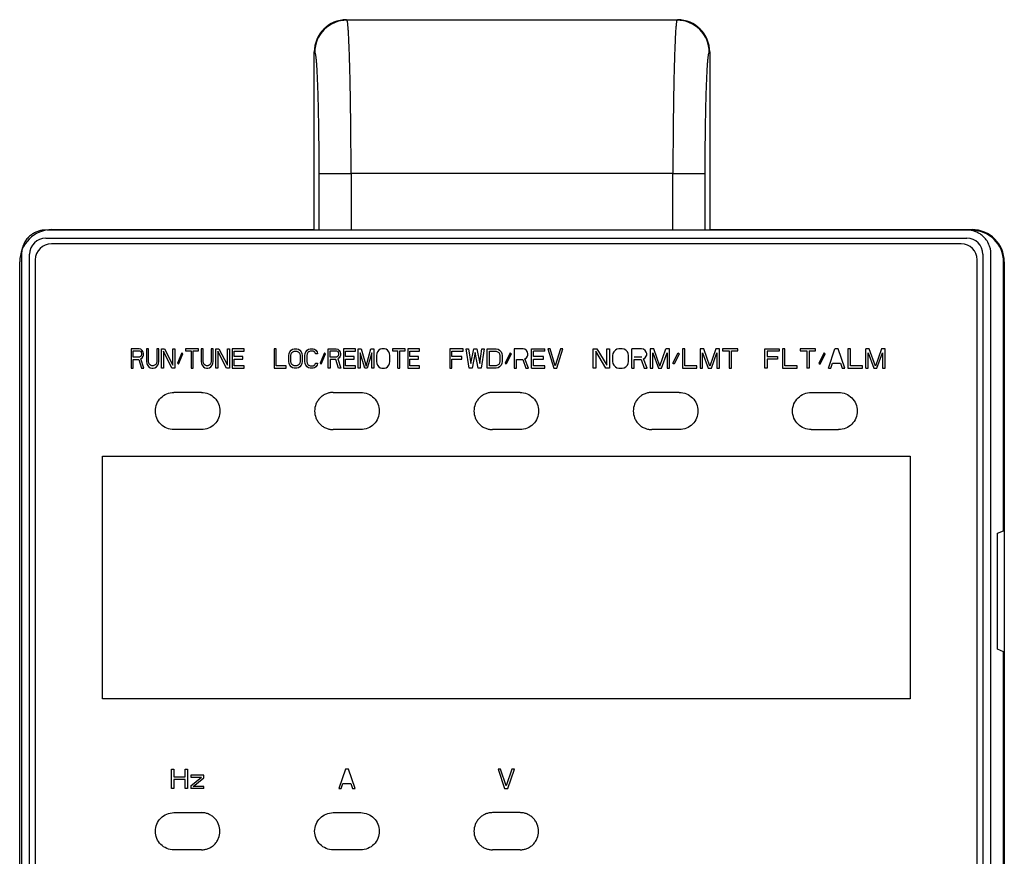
# Model space of a CAD drawing. Header units: millimetres. Extents: x 0 to 423, y 0 to 297.
# Tile 8 of 41: x 118 to 138, y 181 to 198. Entities that reach past the tile are written whole.
import ezdxf

# ---------------------------------------------------------------- set-up
doc = ezdxf.new("R2010")
doc.units = ezdxf.units.MM
doc.layers.add('实线', color=2, linetype='Continuous', lineweight=25)

msp = doc.modelspace()

# ---------------------------------------------------------------- linework, layer by layer
at = {"layer": '实线', "color": 2, "linetype": 'Continuous', "lineweight": 25, "true_color": 0xffff00}
for p, q in [((124.9195, 198.4641), (131.7469, 198.4641)), ((124.9292, 198.4544), (124.9195, 198.4641)), ((131.7372, 198.4544), (131.7469, 198.4641)), ((131.7372, 198.4544), (124.9292, 198.4544)), ((124.2539, 194.1351), (124.2539, 197.7985)), ((124.2636, 197.7888), (124.2539, 197.7985)), ((132.4028, 197.7888), (132.4125, 197.7985)), ((132.4125, 197.7985), (132.4125, 194.1351)), ((124.3478, 195.2929), (125.0134, 195.2929)), ((124.3478, 195.2929), (124.3478, 194.1264)), ((131.653, 195.2929), (125.0134, 195.2929)), ((125.0134, 195.2929), (125.0134, 194.1264)), ((131.653, 195.2929), (132.3186, 195.2929)), ((131.653, 194.1264), (131.653, 195.2929)), ((132.3186, 194.1264), (132.3186, 195.2929)), ((137.715, 194.1264), (118.7353, 194.1264)), ((118.8426, 194.1351), (124.2539, 194.1351)), ((118.8426, 194.1264), (118.8426, 194.1351)), ((124.2539, 194.1351), (124.2655, 194.1264)), ((132.4009, 194.1264), (132.4125, 194.1351)), ((132.4125, 194.1351), (137.8238, 194.1351)), ((118.715, 193.9597), (137.715, 193.9597)), ((137.5983, 193.843), (118.8316, 193.843)), ((118.215, 193.6264), (118.215, 161.293)), ((118.3816, 161.293), (118.3816, 193.6264)), ((138.0483, 193.6264), (138.0483, 161.293)), ((138.215, 161.293), (138.215, 193.6264)), ((118.1766, 161.1679), (118.1766, 193.4691)), ((118.4983, 193.5097), (118.4983, 178.693)), ((137.9316, 181.0264), (137.9316, 193.5097)), ((138.4732, 193.4691), (138.4898, 193.4691)), ((138.4732, 187.9246), (138.4732, 193.4691)), ((138.4898, 193.4691), (138.4898, 161.1679)), ((120.475, 191.6764), (120.475, 191.2764)), ((120.6416, 191.6764), (120.475, 191.6764)), ((120.5166, 191.6338), (120.6486, 191.6338)), ((120.5166, 191.5062), (120.5166, 191.6338)), ((120.6764, 191.6679), (120.6416, 191.6764)), ((120.6486, 191.6338), (120.6694, 191.6253)), ((120.6694, 191.6253), (120.6833, 191.6083)), ((120.7041, 191.6423), (120.6764, 191.6679)), ((120.6833, 191.6083), (120.6903, 191.5828)), ((120.6903, 191.5572), (120.6833, 191.5317)), ((120.6903, 191.5828), (120.6903, 191.5572)), ((120.725, 191.6083), (120.7041, 191.6423)), ((120.7319, 191.5828), (120.725, 191.6083)), ((120.7319, 191.5487), (120.7319, 191.5828)), ((120.7944, 191.6764), (120.7944, 191.4125)), ((120.8361, 191.6764), (120.7944, 191.6764)), ((120.8361, 191.4125), (120.8361, 191.6764)), ((121.0028, 191.6764), (121.0028, 191.4125)), ((121.0444, 191.6764), (121.0028, 191.6764)), ((121.0444, 191.4125), (121.0444, 191.6764)), ((121.1, 191.6764), (121.1625, 191.6764)), ((121.1, 191.2764), (121.1, 191.6764)), ((121.1416, 191.6253), (121.1416, 191.2764)), ((121.3153, 191.2764), (121.1416, 191.6253)), ((121.1625, 191.6764), (121.3361, 191.336)), ((121.3361, 191.6764), (121.3778, 191.6764)), ((121.3361, 191.336), (121.3361, 191.6764)), ((121.3778, 191.6764), (121.3778, 191.2764)), ((121.5236, 191.5913), (121.4333, 191.3785)), ((121.4541, 191.3615), (121.5444, 191.5743)), ((121.5444, 191.5743), (121.5236, 191.5913)), ((121.6, 191.6764), (121.6, 191.6338)), ((121.8639, 191.6764), (121.6, 191.6764)), ((121.6, 191.6338), (121.7111, 191.6338)), ((121.7111, 191.6338), (121.7111, 191.2764)), ((121.7528, 191.6338), (121.8639, 191.6338)), ((121.7528, 191.2764), (121.7528, 191.6338)), ((121.8639, 191.6338), (121.8639, 191.6764)), ((121.9194, 191.6764), (121.9194, 191.4125)), ((121.9611, 191.6764), (121.9194, 191.6764)), ((121.9611, 191.4125), (121.9611, 191.6764)), ((122.1278, 191.6764), (122.1278, 191.4125)), ((122.1694, 191.6764), (122.1278, 191.6764)), ((122.1694, 191.4125), (122.1694, 191.6764)), ((122.225, 191.6764), (122.2875, 191.6764)), ((122.225, 191.2764), (122.225, 191.6764)), ((122.2666, 191.6253), (122.2666, 191.2764)), ((122.4403, 191.2764), (122.2666, 191.6253)), ((122.2875, 191.6764), (122.4611, 191.336)), ((122.4611, 191.6764), (122.5028, 191.6764)), ((122.4611, 191.336), (122.4611, 191.6764)), ((122.5028, 191.6764), (122.5028, 191.2764)), ((122.5583, 191.6764), (122.5583, 191.2764)), ((122.8083, 191.6764), (122.5583, 191.6764)), ((122.6, 191.6253), (122.8083, 191.6253)), ((122.6, 191.5147), (122.6, 191.6253)), ((122.8083, 191.6253), (122.8083, 191.6764)), ((123.4283, 191.6764), (123.4283, 191.2764)), ((123.4693, 191.6764), (123.4283, 191.6764)), ((123.4693, 191.3274), (123.4693, 191.6764)), ((123.729, 191.5402), (123.7358, 191.5828)), ((123.7358, 191.5828), (123.7495, 191.6168)), ((123.7495, 191.6168), (123.7768, 191.6508)), ((123.77, 191.5402), (123.7768, 191.5743)), ((123.7768, 191.6508), (123.8042, 191.6679)), ((123.7768, 191.5743), (123.7905, 191.5998)), ((123.7905, 191.5998), (123.811, 191.6168)), ((123.8042, 191.6679), (123.8383, 191.6764)), ((123.811, 191.6168), (123.8383, 191.6253)), ((123.8383, 191.6764), (123.893, 191.6764)), ((123.8383, 191.6253), (123.893, 191.6253)), ((123.893, 191.6764), (123.9272, 191.6679)), ((123.893, 191.6253), (123.9203, 191.6168)), ((123.9203, 191.6168), (123.9408, 191.5998)), ((123.9272, 191.6679), (123.9545, 191.6508)), ((123.9408, 191.5998), (123.9545, 191.5743)), ((123.9545, 191.6508), (123.9818, 191.6168)), ((123.9545, 191.5743), (123.9613, 191.5402)), ((123.9818, 191.6168), (123.9955, 191.5828)), ((123.9955, 191.5828), (124.0023, 191.5402)), ((124.057, 191.5402), (124.0638, 191.5828)), ((124.0638, 191.5828), (124.0775, 191.6168)), ((124.0775, 191.6168), (124.1048, 191.6508)), ((124.1048, 191.5743), (124.098, 191.5402)), ((124.1048, 191.6508), (124.1322, 191.6679)), ((124.1185, 191.5998), (124.1048, 191.5743)), ((124.139, 191.6168), (124.1185, 191.5998)), ((124.1322, 191.6679), (124.1664, 191.6764)), ((124.1664, 191.6253), (124.139, 191.6168)), ((124.1664, 191.6764), (124.2279, 191.6764)), ((124.2279, 191.6253), (124.1664, 191.6253)), ((124.2279, 191.6764), (124.262, 191.6679)), ((124.2552, 191.6168), (124.2279, 191.6253)), ((124.2757, 191.5998), (124.2552, 191.6168)), ((124.262, 191.6679), (124.2894, 191.6508)), ((124.2825, 191.5743), (124.2757, 191.5998)), ((124.3235, 191.5743), (124.2825, 191.5743)), ((124.2894, 191.6508), (124.3167, 191.6168)), ((124.3167, 191.6168), (124.3235, 191.5743)), ((124.467, 191.5913), (124.3782, 191.3785)), ((124.3987, 191.3615), (124.4875, 191.5743)), ((124.4875, 191.5743), (124.467, 191.5913)), ((124.5422, 191.6764), (124.7062, 191.6764)), ((124.5422, 191.2764), (124.5422, 191.6764)), ((124.5832, 191.5062), (124.5832, 191.6338)), ((124.5832, 191.6338), (124.713, 191.6338)), ((124.7062, 191.6764), (124.7404, 191.6679)), ((124.713, 191.6338), (124.7336, 191.6253)), ((124.7336, 191.6253), (124.7472, 191.6083)), ((124.7404, 191.6679), (124.7677, 191.6423)), ((124.7472, 191.6083), (124.7541, 191.5828)), ((124.7541, 191.5572), (124.7472, 191.5317)), ((124.7541, 191.5828), (124.7541, 191.5572)), ((124.7677, 191.6423), (124.7882, 191.6083)), ((124.7882, 191.6083), (124.7951, 191.5828)), ((124.7951, 191.5828), (124.7951, 191.5487)), ((124.8566, 191.6764), (124.8566, 191.2764)), ((125.1026, 191.6764), (124.8566, 191.6764)), ((124.8976, 191.6253), (125.1026, 191.6253)), ((124.8976, 191.5147), (124.8976, 191.6253)), ((125.1026, 191.6253), (125.1026, 191.6764)), ((125.1572, 191.6764), (125.2187, 191.6764)), ((125.1572, 191.2764), (125.1572, 191.6764)), ((125.1982, 191.5913), (125.1982, 191.2764)), ((125.2939, 191.2764), (125.1982, 191.5913)), ((125.2187, 191.6764), (125.3213, 191.3189)), ((125.3213, 191.3189), (125.4238, 191.6764)), ((125.4443, 191.5913), (125.3486, 191.2764)), ((125.4238, 191.6764), (125.4853, 191.6764)), ((125.4443, 191.2764), (125.4443, 191.5913)), ((125.4853, 191.6764), (125.4853, 191.2764)), ((125.5468, 191.5828), (125.5399, 191.5402)), ((125.5604, 191.6168), (125.5468, 191.5828)), ((125.5878, 191.6508), (125.5604, 191.6168)), ((125.6151, 191.6679), (125.5878, 191.6508)), ((125.6493, 191.6764), (125.6151, 191.6679)), ((125.7039, 191.6764), (125.6493, 191.6764)), ((125.7381, 191.6679), (125.7039, 191.6764)), ((125.7654, 191.6508), (125.7381, 191.6679)), ((125.7928, 191.6168), (125.7654, 191.6508)), ((125.8064, 191.5828), (125.7928, 191.6168)), ((125.8133, 191.5402), (125.8064, 191.5828)), ((125.8679, 191.6764), (125.8679, 191.6338)), ((126.1276, 191.6764), (125.8679, 191.6764)), ((125.8679, 191.6338), (125.9773, 191.6338)), ((125.9773, 191.2764), (125.9773, 191.6338)), ((126.0183, 191.6338), (126.1276, 191.6338)), ((126.0183, 191.2764), (126.0183, 191.6338)), ((126.1276, 191.6338), (126.1276, 191.6764)), ((126.1823, 191.6764), (126.1823, 191.2764)), ((126.4283, 191.6764), (126.1823, 191.6764)), ((126.2233, 191.6253), (126.4283, 191.6253)), ((126.2233, 191.5147), (126.2233, 191.6253)), ((126.4283, 191.6253), (126.4283, 191.6764)), ((127.0483, 191.6764), (127.0483, 191.2764)), ((127.3265, 191.6764), (127.0483, 191.6764)), ((127.0947, 191.6253), (127.3265, 191.6253)), ((127.0947, 191.5147), (127.0947, 191.6253)), ((127.3265, 191.6253), (127.3265, 191.6764)), ((127.4501, 191.2764), (127.3883, 191.6764)), ((127.3883, 191.6764), (127.4346, 191.6764)), ((127.4346, 191.6764), (127.481, 191.37)), ((127.481, 191.37), (127.5428, 191.6764)), ((127.5737, 191.5998), (127.5119, 191.2764)), ((127.5428, 191.6764), (127.6046, 191.6764)), ((127.6355, 191.2764), (127.5737, 191.5998)), ((127.6046, 191.6764), (127.6664, 191.37)), ((127.6664, 191.37), (127.7128, 191.6764)), ((127.7591, 191.6764), (127.6973, 191.2764)), ((127.7128, 191.6764), (127.7591, 191.6764)), ((127.8209, 191.6764), (128.0064, 191.6764)), ((127.8209, 191.2764), (127.8209, 191.6764)), ((127.8673, 191.3274), (127.8673, 191.6253)), ((127.8673, 191.6253), (128.0064, 191.6253)), ((128.0064, 191.6764), (128.045, 191.6679)), ((128.0064, 191.6253), (128.0373, 191.6168)), ((128.0373, 191.6168), (128.0605, 191.5998)), ((128.045, 191.6679), (128.0759, 191.6508)), ((128.0605, 191.5998), (128.0759, 191.5743)), ((128.0759, 191.6508), (128.1068, 191.6168)), ((128.0759, 191.5743), (128.0836, 191.5402)), ((128.1068, 191.6168), (128.1223, 191.5828)), ((128.1223, 191.5828), (128.13, 191.5402)), ((128.2922, 191.5913), (128.1918, 191.3785)), ((128.3154, 191.5743), (128.215, 191.3615)), ((128.3154, 191.5743), (128.2922, 191.5913)), ((128.3772, 191.6764), (128.3772, 191.2764)), ((128.5627, 191.6764), (128.3772, 191.6764)), ((128.6013, 191.6679), (128.5627, 191.6764)), ((128.6322, 191.6423), (128.6013, 191.6679)), ((128.6554, 191.6083), (128.6322, 191.6423)), ((128.6631, 191.5828), (128.6554, 191.6083)), ((128.6631, 191.5487), (128.6631, 191.5828)), ((128.7326, 191.2764), (128.7326, 191.6764)), ((128.7326, 191.6764), (129.0108, 191.6764)), ((129.0108, 191.6253), (128.779, 191.6253)), ((128.779, 191.5147), (128.779, 191.6253)), ((129.0108, 191.6253), (129.0108, 191.6764)), ((129.119, 191.6764), (129.0726, 191.6764)), ((129.0726, 191.6764), (129.1962, 191.2764)), ((129.2271, 191.3274), (129.119, 191.6764)), ((129.3353, 191.6764), (129.2271, 191.3274)), ((129.258, 191.2764), (129.3816, 191.6764)), ((129.3816, 191.6764), (129.3353, 191.6764)), ((130.01, 191.6764), (130.0846, 191.6764)), ((130.01, 191.2764), (130.01, 191.6764)), ((130.2669, 191.2764), (130.0597, 191.6253)), ((130.0597, 191.6253), (130.0597, 191.2764)), ((130.0846, 191.6764), (130.2917, 191.336)), ((130.2917, 191.6764), (130.3415, 191.6764)), ((130.2917, 191.336), (130.2917, 191.6764)), ((130.3415, 191.6764), (130.3415, 191.2764)), ((130.416, 191.5828), (130.4078, 191.5402)), ((130.4326, 191.6168), (130.416, 191.5828)), ((130.4658, 191.6508), (130.4326, 191.6168)), ((130.4989, 191.6679), (130.4658, 191.6508)), ((130.5403, 191.6764), (130.4989, 191.6679)), ((130.6066, 191.6764), (130.5403, 191.6764)), ((130.6481, 191.6679), (130.6066, 191.6764)), ((130.6812, 191.6508), (130.6481, 191.6679)), ((130.7144, 191.6168), (130.6812, 191.6508)), ((130.731, 191.5828), (130.7144, 191.6168)), ((130.7392, 191.5402), (130.731, 191.5828)), ((130.8055, 191.2764), (130.8055, 191.6764)), ((131.0044, 191.6764), (130.8055, 191.6764)), ((131.0459, 191.6679), (131.0044, 191.6764)), ((131.079, 191.6423), (131.0459, 191.6679)), ((131.1039, 191.6083), (131.079, 191.6423)), ((131.1122, 191.5828), (131.1039, 191.6083)), ((131.1122, 191.5487), (131.1122, 191.5828)), ((131.1867, 191.6764), (131.1867, 191.2764)), ((131.2613, 191.6764), (131.1867, 191.6764)), ((131.2365, 191.5913), (131.3525, 191.2764)), ((131.2365, 191.2764), (131.2365, 191.5913)), ((131.3856, 191.3189), (131.2613, 191.6764)), ((131.3856, 191.3189), (131.5099, 191.6764)), ((131.4188, 191.2764), (131.5348, 191.5913)), ((131.5845, 191.6764), (131.5099, 191.6764)), ((131.5348, 191.5913), (131.5348, 191.2764)), ((131.5845, 191.2764), (131.5845, 191.6764)), ((131.6508, 191.3785), (131.7585, 191.5913)), ((131.7834, 191.5743), (131.6757, 191.3615)), ((131.7585, 191.5913), (131.7834, 191.5743)), ((131.8497, 191.6764), (131.8497, 191.2764)), ((131.8994, 191.6764), (131.8497, 191.6764)), ((131.8994, 191.3274), (131.8994, 191.6764)), ((132.2143, 191.6764), (132.2143, 191.2764)), ((132.2889, 191.6764), (132.2143, 191.6764)), ((132.2641, 191.5913), (132.3801, 191.2764)), ((132.2641, 191.2764), (132.2641, 191.5913)), ((132.4132, 191.3189), (132.2889, 191.6764)), ((132.5375, 191.6764), (132.4132, 191.3189)), ((132.4464, 191.2764), (132.5624, 191.5913)), ((132.6121, 191.6764), (132.5375, 191.6764)), ((132.5624, 191.5913), (132.5624, 191.2764)), ((132.6121, 191.2764), (132.6121, 191.6764)), ((132.6784, 191.6764), (132.6784, 191.6338)), ((132.9933, 191.6764), (132.6784, 191.6764)), ((132.6784, 191.6338), (132.811, 191.6338)), ((132.811, 191.6338), (132.811, 191.2764)), ((132.8607, 191.6338), (132.9933, 191.6338)), ((132.8607, 191.2764), (132.8607, 191.6338)), ((132.9933, 191.6338), (132.9933, 191.6764)), ((133.5466, 191.6764), (133.8466, 191.6764)), ((133.5466, 191.2764), (133.5466, 191.6764)), ((133.8466, 191.6253), (133.5966, 191.6253)), ((133.5966, 191.6253), (133.5966, 191.5147)), ((133.8466, 191.6764), (133.8466, 191.6253)), ((133.9133, 191.6764), (133.9133, 191.2764)), ((133.9633, 191.6764), (133.9133, 191.6764)), ((133.9633, 191.3274), (133.9633, 191.6764)), ((134.28, 191.6764), (134.28, 191.6338)), ((134.5966, 191.6764), (134.28, 191.6764)), ((134.28, 191.6338), (134.4133, 191.6338)), ((134.4133, 191.6338), (134.4133, 191.2764)), ((134.4633, 191.6338), (134.4633, 191.2764)), ((134.4633, 191.6338), (134.5966, 191.6338)), ((134.5966, 191.6338), (134.5966, 191.6764)), ((134.7716, 191.5913), (134.6633, 191.3785)), ((134.6883, 191.3615), (134.7966, 191.5743)), ((134.7966, 191.5743), (134.7716, 191.5913)), ((134.8633, 191.2764), (134.9966, 191.6764)), ((135.0633, 191.6764), (134.9966, 191.6764)), ((135.1966, 191.2764), (135.0633, 191.6764)), ((135.2633, 191.6764), (135.2633, 191.2764)), ((135.3133, 191.6764), (135.2633, 191.6764)), ((135.3133, 191.3274), (135.3133, 191.6764)), ((135.63, 191.2764), (135.63, 191.6764)), ((135.705, 191.6764), (135.63, 191.6764)), ((135.68, 191.5913), (135.7966, 191.2764)), ((135.68, 191.2764), (135.68, 191.5913)), ((135.83, 191.3189), (135.705, 191.6764)), ((135.955, 191.6764), (135.83, 191.3189)), ((135.8633, 191.2764), (135.98, 191.5913)), ((136.03, 191.6764), (135.955, 191.6764)), ((135.98, 191.5913), (135.98, 191.2764)), ((136.03, 191.2764), (136.03, 191.6764)), ((120.6486, 191.5062), (120.5166, 191.5062)), ((120.5166, 191.4551), (120.6347, 191.4551)), ((120.5166, 191.2764), (120.5166, 191.4551)), ((120.6347, 191.4551), (120.6903, 191.2764)), ((120.6694, 191.5147), (120.6486, 191.5062)), ((120.6833, 191.5317), (120.6694, 191.5147)), ((120.6764, 191.4721), (120.7041, 191.4891)), ((120.7389, 191.2764), (120.6764, 191.4721)), ((120.7041, 191.4891), (120.725, 191.5232)), ((120.725, 191.5232), (120.7319, 191.5487)), ((120.7944, 191.4125), (120.8014, 191.37)), ((120.8014, 191.37), (120.8153, 191.336)), ((120.843, 191.3785), (120.8361, 191.4125)), ((120.8569, 191.353), (120.843, 191.3785)), ((120.8778, 191.336), (120.8569, 191.353)), ((120.9819, 191.353), (120.9611, 191.336)), ((120.9958, 191.3785), (120.9819, 191.353)), ((121.0028, 191.4125), (120.9958, 191.3785)), ((121.0236, 191.336), (121.0375, 191.37)), ((121.0375, 191.37), (121.0444, 191.4125)), ((121.4333, 191.3785), (121.4541, 191.3615)), ((121.9194, 191.4125), (121.9264, 191.37)), ((121.9264, 191.37), (121.9403, 191.336)), ((121.968, 191.3785), (121.9611, 191.4125)), ((121.9819, 191.353), (121.968, 191.3785)), ((122.0028, 191.336), (121.9819, 191.353)), ((122.1069, 191.353), (122.0861, 191.336)), ((122.1208, 191.3785), (122.1069, 191.353)), ((122.1278, 191.4125), (122.1208, 191.3785)), ((122.1486, 191.336), (122.1625, 191.37)), ((122.1625, 191.37), (122.1694, 191.4125)), ((122.7805, 191.5147), (122.6, 191.5147)), ((122.6, 191.4636), (122.7805, 191.4636)), ((122.6, 191.3274), (122.6, 191.4636)), ((122.7805, 191.4636), (122.7805, 191.5147)), ((123.729, 191.4125), (123.729, 191.5402)), ((123.7358, 191.37), (123.729, 191.4125)), ((123.7495, 191.336), (123.7358, 191.37)), ((123.77, 191.4125), (123.77, 191.5402)), ((123.7768, 191.3785), (123.77, 191.4125)), ((123.7905, 191.353), (123.7768, 191.3785)), ((123.811, 191.336), (123.7905, 191.353)), ((123.9408, 191.353), (123.9203, 191.336)), ((123.9545, 191.3785), (123.9408, 191.353)), ((123.9613, 191.4125), (123.9545, 191.3785)), ((123.9613, 191.5402), (123.9613, 191.4125)), ((123.9955, 191.37), (123.9818, 191.336)), ((124.0023, 191.4125), (123.9955, 191.37)), ((124.0023, 191.5402), (124.0023, 191.4125)), ((124.057, 191.4125), (124.057, 191.5402)), ((124.0638, 191.37), (124.057, 191.4125)), ((124.0775, 191.336), (124.0638, 191.37)), ((124.098, 191.5402), (124.098, 191.4125)), ((124.098, 191.4125), (124.1048, 191.3785)), ((124.1048, 191.3785), (124.1185, 191.353)), ((124.1185, 191.353), (124.139, 191.336)), ((124.2552, 191.336), (124.2757, 191.353)), ((124.2757, 191.353), (124.2825, 191.3785)), ((124.2825, 191.3785), (124.3235, 191.3785)), ((124.3235, 191.3785), (124.3167, 191.336)), ((124.3782, 191.3785), (124.3987, 191.3615)), ((124.713, 191.5062), (124.5832, 191.5062)), ((124.5832, 191.4551), (124.5832, 191.2764)), ((124.6994, 191.4551), (124.5832, 191.4551)), ((124.7541, 191.2764), (124.6994, 191.4551)), ((124.7336, 191.5147), (124.713, 191.5062)), ((124.7472, 191.5317), (124.7336, 191.5147)), ((124.7677, 191.4891), (124.7404, 191.4721)), ((124.7404, 191.4721), (124.8019, 191.2764)), ((124.7882, 191.5232), (124.7677, 191.4891)), ((124.7951, 191.5487), (124.7882, 191.5232)), ((125.0752, 191.5147), (124.8976, 191.5147)), ((124.8976, 191.4636), (125.0752, 191.4636)), ((124.8976, 191.3274), (124.8976, 191.4636)), ((125.0752, 191.4636), (125.0752, 191.5147)), ((125.5399, 191.5402), (125.5399, 191.4125)), ((125.5399, 191.4125), (125.5468, 191.37)), ((125.5468, 191.37), (125.5604, 191.336)), ((125.7928, 191.336), (125.8064, 191.37)), ((125.8064, 191.37), (125.8133, 191.4125)), ((125.8133, 191.4125), (125.8133, 191.5402)), ((126.401, 191.5147), (126.2233, 191.5147)), ((126.2233, 191.4636), (126.401, 191.4636)), ((126.2233, 191.3274), (126.2233, 191.4636)), ((126.401, 191.4636), (126.401, 191.5147)), ((127.2956, 191.5147), (127.0947, 191.5147)), ((127.0947, 191.4636), (127.2956, 191.4636)), ((127.0947, 191.2764), (127.0947, 191.4636)), ((127.2956, 191.4636), (127.2956, 191.5147)), ((128.0605, 191.353), (128.0373, 191.336)), ((128.0759, 191.3785), (128.0605, 191.353)), ((128.0836, 191.4125), (128.0759, 191.3785)), ((128.0836, 191.5402), (128.0836, 191.4125)), ((128.1223, 191.37), (128.1068, 191.336)), ((128.13, 191.4125), (128.1223, 191.37)), ((128.13, 191.5402), (128.13, 191.4125)), ((128.1918, 191.3785), (128.215, 191.3615)), ((128.4236, 191.4551), (128.5549, 191.4551)), ((128.4236, 191.2764), (128.4236, 191.4551)), ((128.5549, 191.4551), (128.6167, 191.2764)), ((128.6013, 191.4721), (128.6322, 191.4891)), ((128.6708, 191.2764), (128.6013, 191.4721)), ((128.6322, 191.4891), (128.6554, 191.5232)), ((128.6554, 191.5232), (128.6631, 191.5487)), ((128.9799, 191.5147), (128.779, 191.5147)), ((128.779, 191.4636), (128.9799, 191.4636)), ((128.779, 191.3274), (128.779, 191.4636)), ((128.9799, 191.4636), (128.9799, 191.5147)), ((130.4078, 191.5402), (130.4078, 191.4125)), ((130.4078, 191.4125), (130.416, 191.37)), ((130.416, 191.37), (130.4326, 191.336)), ((130.7144, 191.336), (130.731, 191.37)), ((130.731, 191.37), (130.7392, 191.4125)), ((130.7392, 191.4125), (130.7392, 191.5402)), ((131.0127, 191.5062), (130.8553, 191.5062)), ((130.8553, 191.4551), (130.9961, 191.4551)), ((130.8553, 191.2764), (130.8553, 191.4551)), ((130.9961, 191.4551), (131.0624, 191.2764)), ((131.0459, 191.4721), (131.079, 191.4891)), ((131.1204, 191.2764), (131.0459, 191.4721)), ((131.079, 191.4891), (131.1039, 191.5232)), ((131.1039, 191.5232), (131.1122, 191.5487)), ((131.6757, 191.3615), (131.6508, 191.3785)), ((133.5966, 191.5147), (133.8133, 191.5147)), ((133.5966, 191.4636), (133.5966, 191.2764)), ((133.8133, 191.4636), (133.5966, 191.4636)), ((133.8133, 191.5147), (133.8133, 191.4636)), ((134.6633, 191.3785), (134.6883, 191.3615)), ((134.9133, 191.2764), (134.9466, 191.3785)), ((134.9466, 191.3785), (135.1133, 191.3785)), ((135.1133, 191.3785), (135.1466, 191.2764)), ((120.475, 191.2764), (120.5166, 191.2764)), ((120.6903, 191.2764), (120.7389, 191.2764)), ((120.8153, 191.336), (120.843, 191.3019)), ((120.843, 191.3019), (120.8708, 191.2849)), ((120.8708, 191.2849), (120.9055, 191.2764)), ((120.9055, 191.3274), (120.8778, 191.336)), ((120.9333, 191.3274), (120.9055, 191.3274)), ((120.9055, 191.2764), (120.9333, 191.2764)), ((120.9611, 191.336), (120.9333, 191.3274)), ((120.9333, 191.2764), (120.968, 191.2849)), ((120.968, 191.2849), (120.9958, 191.3019)), ((120.9958, 191.3019), (121.0236, 191.336)), ((121.1416, 191.2764), (121.1, 191.2764)), ((121.3778, 191.2764), (121.3153, 191.2764)), ((121.7111, 191.2764), (121.7528, 191.2764)), ((121.9403, 191.336), (121.968, 191.3019)), ((121.968, 191.3019), (121.9958, 191.2849)), ((121.9958, 191.2849), (122.0305, 191.2764)), ((122.0305, 191.3274), (122.0028, 191.336)), ((122.0583, 191.3274), (122.0305, 191.3274)), ((122.0305, 191.2764), (122.0583, 191.2764)), ((122.0861, 191.336), (122.0583, 191.3274)), ((122.0583, 191.2764), (122.093, 191.2849)), ((122.093, 191.2849), (122.1208, 191.3019)), ((122.1208, 191.3019), (122.1486, 191.336)), ((122.2666, 191.2764), (122.225, 191.2764)), ((122.5028, 191.2764), (122.4403, 191.2764)), ((122.5583, 191.2764), (122.8083, 191.2764)), ((122.8083, 191.3274), (122.6, 191.3274)), ((122.8083, 191.2764), (122.8083, 191.3274)), ((123.4283, 191.2764), (123.6743, 191.2764)), ((123.6743, 191.3274), (123.4693, 191.3274)), ((123.6743, 191.2764), (123.6743, 191.3274)), ((123.7768, 191.3019), (123.7495, 191.336)), ((123.8042, 191.2849), (123.7768, 191.3019)), ((123.8383, 191.2764), (123.8042, 191.2849)), ((123.8383, 191.3274), (123.811, 191.336)), ((123.893, 191.3274), (123.8383, 191.3274)), ((123.893, 191.2764), (123.8383, 191.2764)), ((123.9203, 191.336), (123.893, 191.3274)), ((123.9272, 191.2849), (123.893, 191.2764)), ((123.9545, 191.3019), (123.9272, 191.2849)), ((123.9818, 191.336), (123.9545, 191.3019)), ((124.1048, 191.3019), (124.0775, 191.336)), ((124.1322, 191.2849), (124.1048, 191.3019)), ((124.1664, 191.2764), (124.1322, 191.2849)), ((124.139, 191.336), (124.1664, 191.3274)), ((124.1664, 191.3274), (124.2279, 191.3274)), ((124.2279, 191.2764), (124.1664, 191.2764)), ((124.2279, 191.3274), (124.2552, 191.336)), ((124.262, 191.2849), (124.2279, 191.2764)), ((124.2894, 191.3019), (124.262, 191.2849)), ((124.3167, 191.336), (124.2894, 191.3019)), ((124.5832, 191.2764), (124.5422, 191.2764)), ((124.8019, 191.2764), (124.7541, 191.2764)), ((124.8566, 191.2764), (125.1026, 191.2764)), ((125.1026, 191.3274), (124.8976, 191.3274)), ((125.1026, 191.2764), (125.1026, 191.3274)), ((125.1982, 191.2764), (125.1572, 191.2764)), ((125.3486, 191.2764), (125.2939, 191.2764)), ((125.4853, 191.2764), (125.4443, 191.2764)), ((125.5604, 191.336), (125.5878, 191.3019)), ((125.5878, 191.3019), (125.6151, 191.2849)), ((125.6151, 191.2849), (125.6493, 191.2764)), ((125.6493, 191.2764), (125.7039, 191.2764)), ((125.7039, 191.2764), (125.7381, 191.2849)), ((125.7381, 191.2849), (125.7654, 191.3019)), ((125.7654, 191.3019), (125.7928, 191.336)), ((125.9773, 191.2764), (126.0183, 191.2764)), ((126.1823, 191.2764), (126.4283, 191.2764)), ((126.4283, 191.3274), (126.2233, 191.3274)), ((126.4283, 191.2764), (126.4283, 191.3274)), ((127.0483, 191.2764), (127.0947, 191.2764)), ((127.5119, 191.2764), (127.4501, 191.2764)), ((127.6973, 191.2764), (127.6355, 191.2764)), ((128.0064, 191.2764), (127.8209, 191.2764)), ((128.0064, 191.3274), (127.8673, 191.3274)), ((128.0373, 191.336), (128.0064, 191.3274)), ((128.045, 191.2849), (128.0064, 191.2764)), ((128.0759, 191.3019), (128.045, 191.2849)), ((128.1068, 191.336), (128.0759, 191.3019)), ((128.3772, 191.2764), (128.4236, 191.2764)), ((128.6167, 191.2764), (128.6708, 191.2764)), ((128.7326, 191.2764), (129.0108, 191.2764)), ((129.0108, 191.3274), (128.779, 191.3274)), ((129.0108, 191.2764), (129.0108, 191.3274)), ((129.1962, 191.2764), (129.258, 191.2764)), ((130.0597, 191.2764), (130.01, 191.2764)), ((130.3415, 191.2764), (130.2669, 191.2764)), ((130.4326, 191.336), (130.4658, 191.3019)), ((130.4658, 191.3019), (130.4989, 191.2849)), ((130.4989, 191.2849), (130.5403, 191.2764)), ((130.5403, 191.2764), (130.6066, 191.2764)), ((130.6066, 191.2764), (130.6481, 191.2849)), ((130.6481, 191.2849), (130.6812, 191.3019)), ((130.6812, 191.3019), (130.7144, 191.336)), ((130.8055, 191.2764), (130.8553, 191.2764)), ((131.0624, 191.2764), (131.1204, 191.2764)), ((131.1867, 191.2764), (131.2365, 191.2764)), ((131.3525, 191.2764), (131.4188, 191.2764)), ((131.5348, 191.2764), (131.5845, 191.2764)), ((131.8497, 191.2764), (132.148, 191.2764)), ((132.148, 191.3274), (131.8994, 191.3274)), ((132.148, 191.2764), (132.148, 191.3274)), ((132.2143, 191.2764), (132.2641, 191.2764)), ((132.3801, 191.2764), (132.4464, 191.2764)), ((132.5624, 191.2764), (132.6121, 191.2764)), ((132.811, 191.2764), (132.8607, 191.2764)), ((133.5966, 191.2764), (133.5466, 191.2764)), ((133.9133, 191.2764), (134.2133, 191.2764)), ((134.2133, 191.3274), (133.9633, 191.3274)), ((134.2133, 191.2764), (134.2133, 191.3274)), ((134.4633, 191.2764), (134.4133, 191.2764)), ((134.8633, 191.2764), (134.9133, 191.2764)), ((135.1466, 191.2764), (135.1966, 191.2764)), ((135.2633, 191.2764), (135.5633, 191.2764)), ((135.5633, 191.3274), (135.3133, 191.3274)), ((135.5633, 191.2764), (135.5633, 191.3274)), ((135.63, 191.2764), (135.68, 191.2764)), ((135.7966, 191.2764), (135.8633, 191.2764)), ((135.98, 191.2764), (136.03, 191.2764)), ((121.925, 190.7764), (121.3583, 190.7764)), ((124.645, 190.7764), (125.2116, 190.7764)), ((128.4983, 190.7764), (127.9316, 190.7764)), ((131.785, 190.7764), (131.2183, 190.7764)), ((134.505, 190.7764), (135.0716, 190.7764)), ((121.925, 190.0097), (121.3583, 190.0097)), ((125.2116, 190.0097), (124.645, 190.0097)), ((128.4983, 190.0097), (127.9316, 190.0097)), ((131.785, 190.0097), (131.2183, 190.0097)), ((134.505, 190.0097), (135.0716, 190.0097)), ((119.8816, 189.4597), (136.5483, 189.4597)), ((119.8816, 184.4597), (119.8816, 189.4597)), ((136.5483, 189.4597), (136.5483, 184.4597)), ((138.3468, 187.8722), (138.4732, 187.9246)), ((138.3468, 185.4795), (138.3468, 187.8722)), ((138.4732, 185.4271), (138.3468, 185.4795)), ((138.4732, 170.442), (138.4732, 185.4271)), ((136.5483, 184.4597), (119.8816, 184.4597)), ((121.3083, 182.6097), (121.3083, 183.0097)), ((121.3083, 183.0097), (121.3583, 183.0097)), ((121.3583, 183.0097), (121.3583, 182.848)), ((121.3583, 182.848), (121.5916, 182.848)), ((121.5916, 182.848), (121.5916, 183.0097)), ((121.5916, 183.0097), (121.6416, 183.0097)), ((121.6416, 183.0097), (121.6416, 182.6097)), ((121.7083, 182.8821), (121.7083, 182.8395)), ((121.975, 182.8821), (121.7083, 182.8821)), ((121.7083, 182.6608), (121.925, 182.8395)), ((121.7083, 182.8395), (121.925, 182.8395)), ((121.7583, 182.6523), (121.975, 182.831)), ((121.975, 182.831), (121.975, 182.8821)), ((124.895, 183.0097), (124.7616, 182.6097)), ((124.9616, 183.0097), (124.895, 183.0097)), ((125.095, 182.6097), (124.9616, 183.0097)), ((128.0483, 183.0097), (128.1816, 182.6097)), ((128.0983, 183.0097), (128.0483, 183.0097)), ((128.215, 182.6608), (128.0983, 183.0097)), ((128.3316, 183.0097), (128.215, 182.6608)), ((128.2483, 182.6097), (128.3816, 183.0097)), ((128.3816, 183.0097), (128.3316, 183.0097)), ((121.5916, 182.7969), (121.3583, 182.7969)), ((121.3583, 182.7969), (121.3583, 182.6097)), ((121.5916, 182.6097), (121.5916, 182.7969)), ((121.7083, 182.6608), (121.7083, 182.6097)), ((121.975, 182.6523), (121.7583, 182.6523)), ((121.975, 182.6097), (121.975, 182.6523)), ((124.8116, 182.6097), (124.845, 182.7118)), ((124.845, 182.7118), (125.0116, 182.7118)), ((125.0116, 182.7118), (125.045, 182.6097)), ((121.3583, 182.6097), (121.3083, 182.6097)), ((121.6416, 182.6097), (121.5916, 182.6097)), ((121.975, 182.6097), (121.7083, 182.6097)), ((124.7616, 182.6097), (124.8116, 182.6097)), ((125.045, 182.6097), (125.095, 182.6097)), ((128.1816, 182.6097), (128.2483, 182.6097)), ((121.3583, 182.1097), (121.925, 182.1097)), ((124.645, 182.1097), (125.2116, 182.1097)), ((128.4983, 182.1097), (127.9316, 182.1097)), ((121.925, 181.343), (121.3583, 181.343)), ((125.2116, 181.343), (124.645, 181.343)), ((128.4983, 181.343), (127.9316, 181.343))]:
    msp.add_line(p, q, dxfattribs=at)
for centre, radius, start, end in [((124.9301, 197.7879), 0.6665, 90.08169, 179.91831), ((131.7363, 197.7879), 0.6665, 0.08169, 89.91831), ((118.8426, 193.4691), 0.666, 90, 180), ((137.8238, 193.4691), 0.666, 0, 90), ((137.8238, 193.4691), 0.6494, 0, 90), ((118.715, 193.6264), 0.3333, 90, 180), ((118.8316, 193.5097), 0.3333, 90, 180), ((137.5983, 193.5097), 0.3333, 0, 90), ((137.715, 193.6264), 0.3333, 0, 90)]:
    msp.add_arc(centre, radius, start, end, dxfattribs=at)
for centre, major_axis in [((124.9203, 197.7977), (-0.4715, 0.4715)), ((131.7461, 197.7977), (0.4715, 0.4715))]:
    msp.add_ellipse(centre, major_axis=major_axis, ratio=0.9987828, start_param=5.4983961, end_param=7.0679745, dxfattribs=at)
for points, knots in [([(125.0134, 195.2929), (125.0134, 195.3232), (125.0133, 195.3895), (125.0131, 195.497), (125.0127, 195.6207), (125.0121, 195.7602), (125.0111, 195.9149), (125.0098, 196.0841), (125.0067, 196.4125), (125.0012, 196.8185), (124.9921, 197.2828), (124.9812, 197.7136), (124.97, 198.0106), (124.9603, 198.1908), (124.9545, 198.2772), (124.9489, 198.3434), (124.9436, 198.392), (124.9385, 198.4251), (124.9338, 198.4461), (124.9307, 198.4517), (124.9292, 198.4544)], [0, 0, 0, 0, 0.018782, 0.0409606, 0.066533, 0.095498, 0.1278562, 0.1636089, 0.2027572, 0.3392443, 0.435603, 0.5473697, 0.702944, 0.7545868, 0.80316, 0.8486608, 0.89109, 0.9304521, 0.9667533, 1, 1, 1, 1]), ([(131.7372, 198.4544), (131.7363, 198.4529), (131.7344, 198.4499), (131.7315, 198.4405), (131.7284, 198.427), (131.7253, 198.4082), (131.722, 198.3837), (131.7186, 198.3529), (131.7151, 198.3151), (131.7115, 198.2697), (131.7078, 198.216), (131.7041, 198.1534), (131.6958, 197.9935), (131.6852, 197.7136), (131.6743, 197.2828), (131.6652, 196.8185), (131.6594, 196.3906), (131.656, 196.0202), (131.6545, 195.7953), (131.6536, 195.6), (131.6531, 195.4359), (131.6531, 195.3369), (131.653, 195.2929)], [0, 0, 0, 0, 0.0208049, 0.0428462, 0.0661253, 0.090644, 0.1164039, 0.1434067, 0.1716535, 0.201145, 0.2318811, 0.2638613, 0.2970844, 0.4526551, 0.5644217, 0.6607772, 0.7972642, 0.8511129, 0.8983095, 0.9388568, 0.9727554, 1, 1, 1, 1]), ([(124.2636, 197.7888), (124.2645, 197.7877), (124.2666, 197.7851), (124.2701, 197.7762), (124.2744, 197.7601), (124.2805, 197.7274), (124.2874, 197.6727), (124.2951, 197.5898), (124.3025, 197.4877), (124.3124, 197.3146), (124.3237, 197.0396), (124.3329, 196.7049), (124.3386, 196.4156), (124.3419, 196.2007), (124.3445, 195.979), (124.3463, 195.7633), (124.3473, 195.5643), (124.3477, 195.4152), (124.3478, 195.3291), (124.3478, 195.2929)], [0, 0, 0, 0, 0.0203738, 0.0466629, 0.0788621, 0.116971, 0.1856907, 0.2406066, 0.3001334, 0.3691416, 0.5001002, 0.6310428, 0.7001301, 0.7595338, 0.8145204, 0.883107, 0.9326649, 0.9716316, 1, 1, 1, 1]), ([(132.3186, 195.2929), (132.3186, 195.3188), (132.3187, 195.3783), (132.3188, 195.4788), (132.3193, 195.6018), (132.3202, 195.7774), (132.3219, 195.979), (132.3245, 196.2007), (132.3278, 196.4156), (132.3335, 196.7049), (132.3427, 197.0396), (132.354, 197.3146), (132.3639, 197.4877), (132.3713, 197.5898), (132.379, 197.6727), (132.3864, 197.7313), (132.3933, 197.7664), (132.3985, 197.783), (132.4015, 197.7871), (132.4028, 197.7888)], [0, 0, 0, 0, 0.0202829, 0.0465301, 0.0787363, 0.1169017, 0.185486, 0.2404749, 0.2998759, 0.3689659, 0.4999085, 0.6308671, 0.6998726, 0.7594021, 0.8143156, 0.8830377, 0.9325313, 0.9715213, 1, 1, 1, 1]), ([(118.715, 194.1264), (118.7023, 194.1261), (118.6772, 194.1256), (118.6398, 194.1212), (118.6028, 194.1142), (118.5664, 194.1043), (118.5107, 194.0846), (118.4384, 194.0474), (118.3591, 193.9824), (118.294, 193.903), (118.2529, 193.8233), (118.2294, 193.7511), (118.2172, 193.6892), (118.2157, 193.6474), (118.215, 193.6264)], [0, 0, 0, 0, 0.0482774, 0.0961591, 0.1439201, 0.1918374, 0.2401856, 0.370003, 0.5000481, 0.6298656, 0.7599108, 0.8401054, 0.919707, 1, 1, 1, 1]), ([(138.215, 193.6264), (138.2147, 193.639), (138.2142, 193.6642), (138.2098, 193.7016), (138.2028, 193.7385), (138.1929, 193.7749), (138.1732, 193.8307), (138.136, 193.9029), (138.071, 193.9823), (137.9916, 194.0474), (137.9119, 194.0885), (137.8397, 194.1119), (137.7778, 194.1242), (137.736, 194.1256), (137.715, 194.1264)], [0, 0, 0, 0, 0.0482774, 0.0961591, 0.1439201, 0.1918374, 0.2401856, 0.370003, 0.5000481, 0.6298656, 0.7599108, 0.8401054, 0.919707, 1, 1, 1, 1]), ([(121.3583, 190.0097), (121.3081, 190.0097), (121.258, 190.0197), (121.1653, 190.0581), (121.1227, 190.0865), (121.0518, 190.1575), (121.0234, 190.2), (120.985, 190.2927), (120.975, 190.3429), (120.975, 190.4432), (120.985, 190.4934), (121.0234, 190.5861), (121.0518, 190.6286), (121.1227, 190.6996), (121.1653, 190.728), (121.258, 190.7664), (121.3081, 190.7764), (121.3583, 190.7764)], [0, 0, 0, 0, 0.125, 0.125, 0.25, 0.25, 0.375, 0.375, 0.5, 0.5, 0.625, 0.625, 0.75, 0.75, 0.875, 0.875, 1, 1, 1, 1]), ([(121.925, 190.7764), (121.9752, 190.7764), (122.0253, 190.7664), (122.118, 190.728), (122.1606, 190.6996), (122.2315, 190.6286), (122.2599, 190.5861), (122.2983, 190.4934), (122.3083, 190.4432), (122.3083, 190.3429), (122.2983, 190.2927), (122.2599, 190.2), (122.2315, 190.1575), (122.1606, 190.0865), (122.118, 190.0581), (122.0253, 190.0197), (121.9752, 190.0097), (121.925, 190.0097)], [0, 0, 0, 0, 0.125, 0.125, 0.25, 0.25, 0.375, 0.375, 0.5, 0.5, 0.625, 0.625, 0.75, 0.75, 0.875, 0.875, 1, 1, 1, 1]), ([(124.645, 190.7764), (124.6329, 190.7761), (124.6088, 190.7754), (124.5731, 190.7702), (124.5379, 190.7618), (124.4905, 190.7455), (124.433, 190.7158), (124.3721, 190.666), (124.3222, 190.6051), (124.276, 190.5157), (124.2523, 190.393), (124.276, 190.2704), (124.3222, 190.1811), (124.372, 190.1202), (124.4329, 190.0702), (124.5011, 190.0353), (124.5727, 190.0135), (124.6209, 190.011), (124.645, 190.0097)], [0, 0, 0, 0, 0.0301704, 0.0600891, 0.0900259, 0.1202505, 0.185236, 0.2503702, 0.3153558, 0.38049, 0.5000655, 0.6196411, 0.6846266, 0.7497608, 0.8147463, 0.8798805, 0.939904, 1, 1, 1, 1]), ([(125.2116, 190.7764), (125.2618, 190.7764), (125.312, 190.7664), (125.4047, 190.728), (125.4472, 190.6996), (125.5182, 190.6286), (125.5466, 190.5861), (125.585, 190.4934), (125.595, 190.4432), (125.595, 190.3429), (125.585, 190.2927), (125.5466, 190.2), (125.5182, 190.1575), (125.4472, 190.0865), (125.4047, 190.0581), (125.312, 190.0197), (125.2618, 190.0097), (125.2116, 190.0097)], [0, 0, 0, 0, 0.125, 0.125, 0.25, 0.25, 0.375, 0.375, 0.5, 0.5, 0.625, 0.625, 0.75, 0.75, 0.875, 0.875, 1, 1, 1, 1]), ([(127.9316, 190.7764), (127.9196, 190.7761), (127.8955, 190.7754), (127.8597, 190.7702), (127.8246, 190.7618), (127.7772, 190.7455), (127.7196, 190.7158), (127.6588, 190.666), (127.6089, 190.6051), (127.5627, 190.5157), (127.539, 190.393), (127.5627, 190.2704), (127.6089, 190.1811), (127.6587, 190.1202), (127.7196, 190.0702), (127.7878, 190.0353), (127.8594, 190.0135), (127.9075, 190.011), (127.9316, 190.0097)], [0, 0, 0, 0, 0.0301704, 0.0600891, 0.0900259, 0.1202505, 0.185236, 0.2503702, 0.3153558, 0.38049, 0.5000655, 0.6196411, 0.6846266, 0.7497608, 0.8147463, 0.8798805, 0.939904, 1, 1, 1, 1]), ([(128.4983, 190.7764), (128.5485, 190.7764), (128.5986, 190.7664), (128.6914, 190.728), (128.7339, 190.6996), (128.8049, 190.6286), (128.8333, 190.5861), (128.8717, 190.4934), (128.8816, 190.4432), (128.8816, 190.3429), (128.8717, 190.2927), (128.8333, 190.2), (128.8049, 190.1575), (128.7339, 190.0865), (128.6914, 190.0581), (128.5986, 190.0197), (128.5485, 190.0097), (128.4983, 190.0097)], [0, 0, 0, 0, 0.125, 0.125, 0.25, 0.25, 0.375, 0.375, 0.5, 0.5, 0.625, 0.625, 0.75, 0.75, 0.875, 0.875, 1, 1, 1, 1]), ([(131.2183, 190.7764), (131.2062, 190.7761), (131.1822, 190.7754), (131.1464, 190.7702), (131.1113, 190.7618), (131.0638, 190.7455), (131.0063, 190.7158), (130.9455, 190.666), (130.8956, 190.6051), (130.8494, 190.5157), (130.8257, 190.393), (130.8493, 190.2704), (130.8955, 190.1811), (130.9454, 190.1202), (131.0063, 190.0702), (131.0744, 190.0353), (131.146, 190.0135), (131.1942, 190.011), (131.2183, 190.0097)], [0, 0, 0, 0, 0.03017039, 0.06008905, 0.09002594, 0.12025054, 0.18523604, 0.2503702, 0.31535577, 0.38048999, 0.50006554, 0.61964109, 0.68462659, 0.74976075, 0.81474632, 0.87988055, 0.93990401, 1, 1, 1, 1]), ([(131.785, 190.7764), (131.8352, 190.7764), (131.8853, 190.7664), (131.978, 190.728), (132.0206, 190.6996), (132.0915, 190.6286), (132.1199, 190.5861), (132.1583, 190.4934), (132.1683, 190.4432), (132.1683, 190.3429), (132.1583, 190.2927), (132.1199, 190.2), (132.0915, 190.1575), (132.0206, 190.0865), (131.978, 190.0581), (131.8853, 190.0197), (131.8352, 190.0097), (131.785, 190.0097)], [0, 0, 0, 0, 0.125, 0.125, 0.25, 0.25, 0.375, 0.375, 0.5, 0.5, 0.625, 0.625, 0.75, 0.75, 0.875, 0.875, 1, 1, 1, 1]), ([(134.505, 190.0097), (134.4548, 190.0097), (134.4046, 190.0197), (134.3119, 190.0581), (134.2694, 190.0865), (134.1984, 190.1575), (134.17, 190.2), (134.1316, 190.2927), (134.1216, 190.3429), (134.1216, 190.4432), (134.1316, 190.4934), (134.17, 190.5861), (134.1984, 190.6286), (134.2694, 190.6996), (134.3119, 190.728), (134.4046, 190.7664), (134.4548, 190.7764), (134.505, 190.7764)], [0, 0, 0, 0, 0.125, 0.125, 0.25, 0.25, 0.375, 0.375, 0.5, 0.5, 0.625, 0.625, 0.75, 0.75, 0.875, 0.875, 1, 1, 1, 1]), ([(135.0716, 190.7764), (135.1218, 190.7764), (135.172, 190.7664), (135.2647, 190.728), (135.3072, 190.6996), (135.3782, 190.6286), (135.4066, 190.5861), (135.445, 190.4934), (135.455, 190.4432), (135.455, 190.3429), (135.445, 190.2927), (135.4066, 190.2), (135.3782, 190.1575), (135.3072, 190.0865), (135.2647, 190.0581), (135.172, 190.0197), (135.1218, 190.0097), (135.0716, 190.0097)], [0, 0, 0, 0, 0.125, 0.125, 0.25, 0.25, 0.375, 0.375, 0.5, 0.5, 0.625, 0.625, 0.75, 0.75, 0.875, 0.875, 1, 1, 1, 1]), ([(121.3583, 181.343), (121.3081, 181.343), (121.258, 181.353), (121.1653, 181.3914), (121.1227, 181.4198), (121.0518, 181.4908), (121.0234, 181.5333), (120.985, 181.626), (120.975, 181.6762), (120.975, 181.7766), (120.985, 181.8267), (121.0234, 181.9194), (121.0518, 181.962), (121.1227, 182.0329), (121.1653, 182.0613), (121.258, 182.0997), (121.3081, 182.1097), (121.3583, 182.1097)], [0, 0, 0, 0, 0.125, 0.125, 0.25, 0.25, 0.375, 0.375, 0.5, 0.5, 0.625, 0.625, 0.75, 0.75, 0.875, 0.875, 1, 1, 1, 1]), ([(121.925, 181.343), (121.9371, 181.3434), (121.9611, 181.344), (121.9969, 181.3493), (122.032, 181.3577), (122.0795, 181.374), (122.137, 181.4036), (122.1978, 181.4534), (122.2477, 181.5144), (122.2939, 181.6037), (122.3176, 181.7264), (122.294, 181.849), (122.2478, 181.9383), (122.1979, 181.9992), (122.137, 182.0492), (122.0689, 182.0841), (121.9973, 182.1059), (121.9491, 182.1084), (121.925, 182.1097)], [0, 0, 0, 0, 0.03017039, 0.06008905, 0.09002594, 0.12025054, 0.18523604, 0.2503702, 0.31535577, 0.38048999, 0.50006554, 0.61964109, 0.68462659, 0.74976075, 0.81474632, 0.87988055, 0.93990401, 1, 1, 1, 1]), ([(124.645, 181.343), (124.5948, 181.343), (124.5446, 181.353), (124.4519, 181.3914), (124.4094, 181.4198), (124.3384, 181.4908), (124.31, 181.5333), (124.2716, 181.626), (124.2616, 181.6762), (124.2616, 181.7766), (124.2716, 181.8267), (124.31, 181.9194), (124.3384, 181.962), (124.4094, 182.0329), (124.4519, 182.0613), (124.5446, 182.0997), (124.5948, 182.1097), (124.645, 182.1097)], [0, 0, 0, 0, 0.125, 0.125, 0.25, 0.25, 0.375, 0.375, 0.5, 0.5, 0.625, 0.625, 0.75, 0.75, 0.875, 0.875, 1, 1, 1, 1]), ([(125.2116, 182.1097), (125.2618, 182.1097), (125.312, 182.0997), (125.4047, 182.0613), (125.4472, 182.0329), (125.5182, 181.962), (125.5466, 181.9194), (125.585, 181.8267), (125.595, 181.7766), (125.595, 181.6762), (125.585, 181.626), (125.5466, 181.5333), (125.5182, 181.4908), (125.4472, 181.4198), (125.4047, 181.3914), (125.312, 181.353), (125.2618, 181.343), (125.2116, 181.343)], [0, 0, 0, 0, 0.125, 0.125, 0.25, 0.25, 0.375, 0.375, 0.5, 0.5, 0.625, 0.625, 0.75, 0.75, 0.875, 0.875, 1, 1, 1, 1]), ([(127.9316, 182.1097), (127.9196, 182.1094), (127.8955, 182.1088), (127.8597, 182.1035), (127.8246, 182.0951), (127.7772, 182.0788), (127.7196, 182.0492), (127.6588, 181.9993), (127.6089, 181.9384), (127.5627, 181.849), (127.539, 181.7264), (127.5627, 181.6038), (127.6089, 181.5144), (127.6587, 181.4535), (127.7196, 181.4036), (127.7878, 181.3687), (127.8594, 181.3469), (127.9075, 181.3443), (127.9316, 181.343)], [0, 0, 0, 0, 0.03017039, 0.06008905, 0.09002594, 0.12025054, 0.18523604, 0.2503702, 0.31535577, 0.38048999, 0.50006554, 0.61964109, 0.68462659, 0.74976075, 0.81474632, 0.87988055, 0.93990401, 1, 1, 1, 1]), ([(128.4983, 181.343), (128.5104, 181.3434), (128.5345, 181.344), (128.5702, 181.3493), (128.6053, 181.3577), (128.6528, 181.374), (128.7103, 181.4036), (128.7712, 181.4534), (128.8211, 181.5144), (128.8673, 181.6037), (128.8909, 181.7264), (128.8673, 181.849), (128.8211, 181.9383), (128.7712, 181.9992), (128.7104, 182.0492), (128.6422, 182.0841), (128.5706, 182.1059), (128.5224, 182.1084), (128.4983, 182.1097)], [0, 0, 0, 0, 0.03017039, 0.06008905, 0.09002594, 0.12025054, 0.18523604, 0.2503702, 0.31535577, 0.38048999, 0.50006554, 0.61964109, 0.68462659, 0.74976075, 0.81474632, 0.87988055, 0.93990401, 1, 1, 1, 1])]:
    msp.add_open_spline(points, degree=3, knots=knots, dxfattribs=at)

doc.saveas('drawing.dxf')
